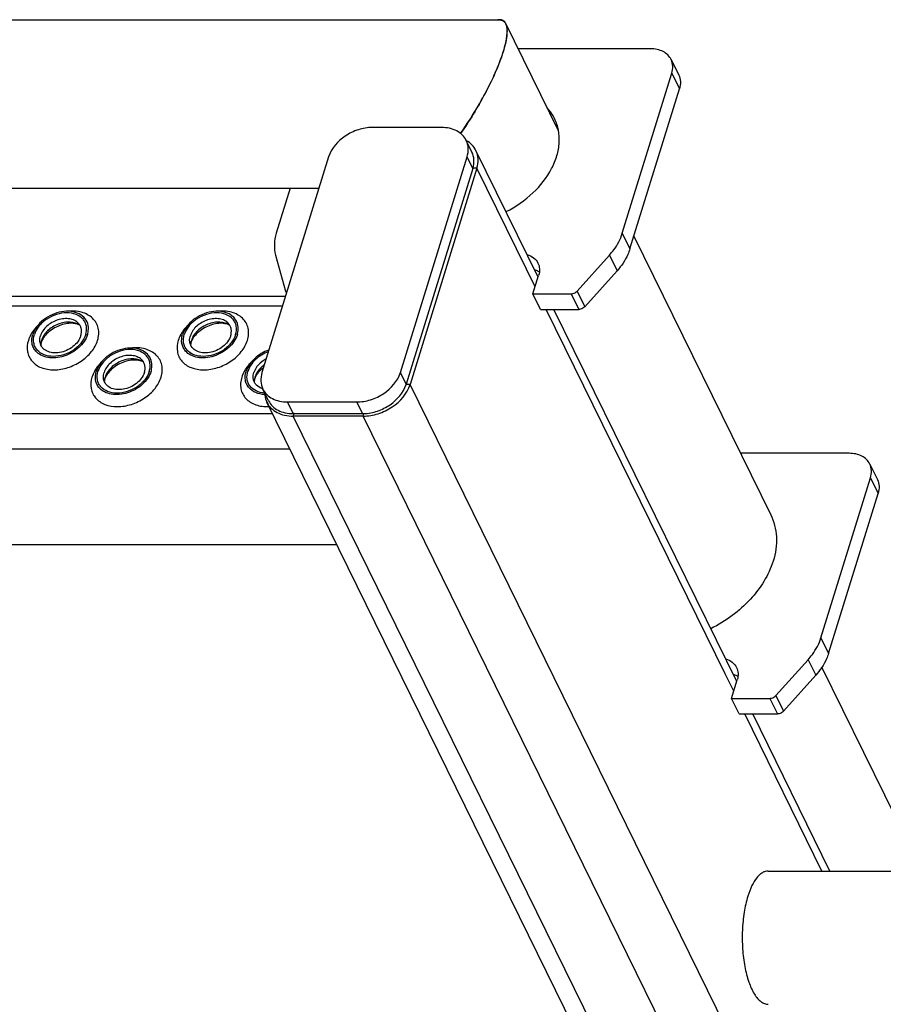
# Model space of a CAD drawing. Header units: millimetres. Extents: x 0 to 2100, y 0 to 2970.
# Tile 16 of 18: x 1236 to 1374, y 1256 to 1413. Entities that reach past the tile are written whole.
import ezdxf

# ---------------------------------------------------------------- set-up
doc = ezdxf.new("R2010")
doc.units = ezdxf.units.MM
doc.header["$LTSCALE"] = 193.6
doc.layers.get('0').update_dxf_attribs({"linetype": 'CONTINUOUS'})

msp = doc.modelspace()

# ---------------------------------------------------------------- linework, layer by layer
at = {"color": 7, "linetype": 'CONTINUOUS'}
for p, q in [((1179.17, 1413.24), (1312.64, 1413.24)), ((1322.08, 1395.49), (1313.65, 1412.66)), ((1336.77, 1408.63), (1315.63, 1408.63)), ((1340.05, 1406.92), (1341.27, 1404.43)), ((1332.26, 1379.15), (1340.16, 1404.71)), ((1333.48, 1376.66), (1341.38, 1402.23)), ((1303.39, 1396.05), (1292.34, 1396.05)), ((1308.24, 1392.13), (1307.33, 1393.99)), ((1285.36, 1391.35), (1274.71, 1356.88)), ((1296.82, 1356.88), (1307.47, 1391.35)), ((1318.81, 1372.15), (1308.89, 1392.37)), ((1308.38, 1389.48), (1297.73, 1355.02)), ((1309.04, 1389.53), (1298.36, 1354.97)), ((1179.17, 1386.34), (1283.81, 1386.34)), ((1279.22, 1386.34), (1277, 1379.15)), ((1334.11, 1378.69), (1355.96, 1334.17)), ((1276.89, 1375.64), (1278.49, 1369.9)), ((1325.05, 1369.9), (1330.21, 1375.64)), ((1317.99, 1369.47), (1318.89, 1372.4)), ((1326.27, 1367.41), (1331.43, 1373.16)), ((1278.46, 1369.02), (828.28, 1369.02)), ((1278.49, 1369.9), (1278.52, 1369.81)), ((1278.52, 1369.81), (1278.64, 1369.58)), ((1319.21, 1366.98), (1317.99, 1369.47)), ((1317.99, 1369.47), (1324.09, 1369.47)), ((1319.21, 1366.98), (1325.31, 1366.98)), ((1350.54, 1307.5), (1321.35, 1366.98)), ((1275.77, 1352.37), (1274.85, 1354.24)), ((1355.89, 1188.3), (1275.49, 1352.13)), ((1278.79, 1352.18), (1289.84, 1352.18)), ((1279.83, 1350.32), (1279.7, 1350.32)), ((1279.83, 1350.32), (1290.75, 1350.32)), ((1290.87, 1349.93), (1279.71, 1349.93)), ((1368.49, 1343.98), (1351.14, 1343.98)), ((1371.77, 1342.27), (1372.99, 1339.78)), ((1363.99, 1314.5), (1371.89, 1340.07)), ((1365.21, 1312.01), (1373.11, 1337.58)), ((831.45, 1329.42), (1286.63, 1329.42)), ((1356.78, 1305.25), (1361.93, 1311)), ((1380.11, 1277.23), (1364.13, 1309.79)), ((1349.71, 1304.82), (1350.62, 1307.76)), ((1358, 1302.76), (1363.15, 1308.51)), ((1350.93, 1302.33), (1349.71, 1304.82)), ((1349.71, 1304.82), (1355.82, 1304.82)), ((1350.93, 1302.33), (1357.04, 1302.33)), ((1365.39, 1277.23), (1353.08, 1302.33)), ((1355.56, 1277.23), (1493.72, 1277.23))]:
    msp.add_line(p, q, dxfattribs=at)
at = {"color": 9, "linetype": 'CONTINUOUS'}
for p, q in [((1340.16, 1404.71), (1341.38, 1402.23)), ((1308.38, 1389.48), (1307.47, 1391.35)), ((1309.04, 1389.53), (1308.4, 1389.53)), ((1316.96, 1373.39), (1309.04, 1389.53)), ((1332.26, 1379.15), (1333.48, 1376.66)), ((1330.21, 1375.64), (1331.43, 1373.16)), ((1318.33, 1370.59), (1316.96, 1373.39)), ((1324.09, 1369.47), (1325.31, 1366.98)), ((1325.05, 1369.9), (1326.27, 1367.41)), ((1277.99, 1367.5), (827.06, 1367.5)), ((1348.68, 1308.75), (1320.11, 1366.98)), ((1297.73, 1355.02), (1296.82, 1356.88)), ((1298.36, 1354.97), (1297.72, 1354.97)), ((1458.36, 1028.94), (1298.36, 1354.97)), ((1279.7, 1350.32), (1278.79, 1352.18)), ((1290.75, 1350.32), (1289.84, 1352.18)), ((1276.4, 1350.27), (821.74, 1350.27)), ((1279.71, 1349.93), (1279.83, 1350.32)), ((1290.87, 1349.93), (1290.99, 1350.32)), ((1473.11, 955.83), (1279.71, 1349.93)), ((1478.3, 967.99), (1290.87, 1349.93)), ((1279.16, 1344.65), (823.98, 1344.65)), ((1371.89, 1340.07), (1373.11, 1337.58)), ((1363.99, 1314.5), (1365.21, 1312.01)), ((1361.93, 1311), (1363.15, 1308.51)), ((1350.06, 1305.95), (1348.68, 1308.75)), ((1355.82, 1304.82), (1357.04, 1302.33)), ((1356.78, 1305.25), (1358, 1302.76)), ((1364.15, 1277.23), (1351.83, 1302.33))]:
    msp.add_line(p, q, dxfattribs=at)
at = {"color": 7, "linetype": 'CONTINUOUS'}
for centre, radius, start, end in [((1315.99, 1391.64), 7.47, 37.2941, 42.5471), ((1304.03, 1390.83), 4.56, 342.8272, 343.4239), ((1242.1, 1361.22), 2.72, 162.7855, 168.6403), ((1241.97, 1361.24), 2.58, 168.6859, 169.2533), ((1266.03, 1361.22), 2.72, 162.7855, 168.6403), ((1265.9, 1361.24), 2.58, 168.6859, 169.2533), ((1252.25, 1355.34), 2.72, 162.7855, 168.6403), ((1252.11, 1355.37), 2.58, 168.6859, 169.2533), ((1276.18, 1355.34), 2.72, 162.7855, 168.6403), ((1276.04, 1355.37), 2.58, 168.6859, 169.2533), ((1293.33, 1356.38), 4.61, 342.2342, 342.8272), ((1275.65, 1356.97), 2.81, 252.059, 252.9161), ((1290.75, 1356.93), 6.61, 270.0058, 272.0788)]:
    msp.add_arc(centre, radius, start, end, dxfattribs=at)
for points, knots in [([(1312.64, 1413.27), (1312.62, 1413.27), (1312.53, 1413.27), (1312.45, 1413.26), (1312.38, 1413.24)], [0, 0, 0, 0, 0.241962, 1, 1, 1, 1]), ([(1313.65, 1412.66), (1313.56, 1412.85), (1313.28, 1413.19), (1312.85, 1413.27), (1312.64, 1413.27)], [0, 0, 0, 0, 0.510172, 1, 1, 1, 1]), ([(1312.64, 1413.24), (1312.84, 1413.24), (1313.25, 1413.15), (1313.52, 1412.83), (1313.61, 1412.65)], [0, 0, 0, 0, 0.489575, 1, 1, 1, 1]), ([(1306.44, 1395.09), (1307.51, 1396.61), (1309.04, 1399.03), (1310.87, 1402.42), (1312.12, 1405.06), (1313.1, 1407.55), (1313.65, 1409.47), (1313.85, 1410.78), (1313.89, 1411.54), (1313.83, 1412.16), (1313.73, 1412.51), (1313.65, 1412.66)], [0, 0, 0, 0, 0.288135, 0.44245, 0.596306, 0.738896, 0.857202, 0.904461, 0.943502, 0.974943, 1, 1, 1, 1]), ([(1313.61, 1412.65), (1313.72, 1412.43), (1313.86, 1411.87), (1313.85, 1410.87), (1313.64, 1409.59), (1313.38, 1408.66), (1313.23, 1408.15)], [0, 0, 0, 0, 0.155291, 0.368635, 0.650338, 1, 1, 1, 1]), ([(1340.05, 1406.92), (1339.92, 1407.18), (1339.55, 1407.68), (1338.78, 1408.23), (1337.82, 1408.56), (1337.13, 1408.63), (1336.77, 1408.63)], [0, 0, 0, 0, 0.226855, 0.465046, 0.722054, 1, 1, 1, 1]), ([(1313.23, 1408.15), (1312.88, 1407.02), (1311.97, 1404.71), (1309.8, 1400.3), (1307.83, 1397.1), (1306.44, 1395.09)], [0, 0, 0, 0, 0.240142, 0.502691, 1, 1, 1, 1]), ([(1340.16, 1404.71), (1340.28, 1405.08), (1340.39, 1405.84), (1340.2, 1406.59), (1340.05, 1406.92)], [0, 0, 0, 0, 0.517394, 1, 1, 1, 1]), ([(1341.27, 1404.43), (1341.42, 1404.11), (1341.61, 1403.36), (1341.5, 1402.6), (1341.38, 1402.23)], [0, 0, 0, 0, 0.482606, 1, 1, 1, 1]), ([(1321.45, 1397.46), (1321.37, 1397.61), (1321.04, 1398.22), (1320.63, 1398.79), (1320.27, 1399.17)], [0, 0, 0, 0, 0.248776, 1, 1, 1, 1]), ([(1313.69, 1382.6), (1315.25, 1383.39), (1318.07, 1385.33), (1320.69, 1388.63), (1321.88, 1391.49), (1322.26, 1393.59), (1322.15, 1395.62), (1321.73, 1396.88), (1321.45, 1397.46)], [0, 0, 0, 0, 0.285104, 0.550346, 0.672324, 0.786765, 0.895104, 1, 1, 1, 1]), ([(1292.34, 1396.05), (1291.59, 1396.05), (1290.44, 1395.85), (1289.01, 1395.28), (1287.11, 1394.19), (1285.78, 1392.7), (1285.36, 1391.35)], [0, 0, 0, 0, 0.254722, 0.387285, 0.519951, 1, 1, 1, 1]), ([(1307.33, 1393.99), (1307.17, 1394.31), (1306.74, 1394.91), (1305.81, 1395.57), (1304.66, 1395.97), (1303.83, 1396.05), (1303.39, 1396.05)], [0, 0, 0, 0, 0.226855, 0.465046, 0.722054, 1, 1, 1, 1]), ([(1307.47, 1391.35), (1307.61, 1391.79), (1307.74, 1392.7), (1307.52, 1393.6), (1307.33, 1393.99)], [0, 0, 0, 0, 0.517394, 1, 1, 1, 1]), ([(1308.89, 1392.37), (1308.73, 1392.69), (1308.3, 1393.3), (1307.69, 1393.75), (1307.36, 1393.94)], [0, 0, 0, 0, 0.488805, 1, 1, 1, 1]), ([(1308.4, 1389.53), (1308.53, 1389.97), (1308.65, 1390.86), (1308.43, 1391.74), (1308.24, 1392.13)], [0, 0, 0, 0, 0.51692, 1, 1, 1, 1]), ([(1309.04, 1389.53), (1309.19, 1390.01), (1309.34, 1390.98), (1309.1, 1391.95), (1308.89, 1392.37)], [0, 0, 0, 0, 0.517394, 1, 1, 1, 1]), ([(1277, 1379.15), (1276.82, 1378.57), (1276.6, 1377.39), (1276.73, 1376.2), (1276.89, 1375.64)], [0, 0, 0, 0, 0.515686, 1, 1, 1, 1]), ([(1330.21, 1375.64), (1330.45, 1375.91), (1331.3, 1376.96), (1331.97, 1378.19), (1332.26, 1379.15)], [0, 0, 0, 0, 0.263624, 1, 1, 1, 1]), ([(1317.04, 1375.76), (1317.42, 1375.65), (1318.12, 1375.32), (1318.63, 1374.71), (1318.79, 1374.38)], [0, 0, 0, 0, 0.520785, 1, 1, 1, 1]), ([(1333.48, 1376.66), (1333.39, 1376.35), (1332.9, 1375.08), (1332.12, 1373.93), (1331.43, 1373.16)], [0, 0, 0, 0, 0.237342, 1, 1, 1, 1]), ([(1318.79, 1374.38), (1318.93, 1374.09), (1319.1, 1373.42), (1319, 1372.74), (1318.89, 1372.4)], [0, 0, 0, 0, 0.482606, 1, 1, 1, 1]), ([(1319.01, 1372.95), (1318.95, 1372.99), (1318.72, 1373.12), (1318.46, 1373.22), (1318.26, 1373.27)], [0, 0, 0, 0, 0.243461, 1, 1, 1, 1]), ([(1324.09, 1369.47), (1324.18, 1369.47), (1324.54, 1369.51), (1324.87, 1369.7), (1325.05, 1369.9)], [0, 0, 0, 0, 0.245981, 1, 1, 1, 1]), ([(1326.27, 1367.41), (1326.09, 1367.21), (1325.76, 1367.02), (1325.4, 1366.98), (1325.31, 1366.98)], [0, 0, 0, 0, 0.754019, 1, 1, 1, 1]), ([(1246.95, 1364.42), (1246.87, 1364.8), (1246.53, 1365.56), (1245.51, 1366.35), (1244.18, 1366.72), (1242.67, 1366.66), (1241.16, 1366.19), (1239.4, 1365.14), (1238.38, 1363.88), (1238.1, 1362.95)], [0, 0, 0, 0, 0.102719, 0.210018, 0.329291, 0.461463, 0.602113, 0.743977, 1, 1, 1, 1]), ([(1246.57, 1362.95), (1246.7, 1363.38), (1246.77, 1364.07), (1246.5, 1364.9), (1246.02, 1365.63), (1245.01, 1366.29), (1243.49, 1366.52), (1241.85, 1366.24), (1240.31, 1365.49), (1239.06, 1364.39), (1238.52, 1363.44), (1238.37, 1362.95)], [0, 0, 0, 0, 0.11105, 0.163569, 0.216012, 0.326538, 0.451891, 0.590666, 0.734802, 0.873995, 1, 1, 1, 1]), ([(1270.88, 1364.42), (1270.8, 1364.8), (1270.46, 1365.56), (1269.44, 1366.35), (1268.11, 1366.72), (1266.6, 1366.66), (1265.09, 1366.19), (1263.33, 1365.14), (1262.31, 1363.88), (1262.03, 1362.95)], [0, 0, 0, 0, 0.102719, 0.210018, 0.329291, 0.461463, 0.602113, 0.743977, 1, 1, 1, 1]), ([(1270.5, 1362.95), (1270.63, 1363.38), (1270.7, 1364.07), (1270.43, 1364.9), (1269.95, 1365.63), (1268.94, 1366.29), (1267.42, 1366.52), (1265.78, 1366.24), (1264.24, 1365.49), (1262.99, 1364.39), (1262.45, 1363.44), (1262.3, 1362.95)], [0, 0, 0, 0, 0.11105, 0.163569, 0.216012, 0.326538, 0.451891, 0.590666, 0.734802, 0.873995, 1, 1, 1, 1]), ([(1245.43, 1364.72), (1245.26, 1364.91), (1244.81, 1365.25), (1243.99, 1365.5), (1243.05, 1365.53), (1242.08, 1365.33), (1241.15, 1364.91), (1240.11, 1364.16), (1239.52, 1363.35), (1239.34, 1362.77)], [0, 0, 0, 0, 0.104726, 0.219462, 0.345216, 0.479488, 0.61757, 0.753875, 1, 1, 1, 1]), ([(1245.66, 1364.39), (1245.21, 1364.73), (1244.31, 1364.99), (1243.11, 1364.91), (1242.14, 1364.64), (1241.24, 1364.19), (1240.46, 1363.58), (1239.85, 1362.85), (1239.59, 1362.3), (1239.5, 1362.02)], [0, 0, 0, 0, 0.223873, 0.351612, 0.485909, 0.622361, 0.75614, 0.882948, 1, 1, 1, 1]), ([(1245.66, 1364.39), (1245.54, 1364.48), (1245.18, 1364.65), (1244.5, 1364.78), (1243.59, 1364.74), (1242.22, 1364.41), (1240.94, 1363.7), (1240, 1362.75), (1239.67, 1362.24), (1239.56, 1361.99)], [0, 0, 0, 0, 0.061795, 0.160627, 0.290202, 0.439233, 0.74844, 0.88739, 1, 1, 1, 1]), ([(1245.79, 1362.77), (1245.89, 1363.1), (1245.94, 1363.65), (1245.73, 1364.31), (1245.54, 1364.59), (1245.43, 1364.72)], [0, 0, 0, 0, 0.513934, 0.757035, 1, 1, 1, 1]), ([(1246.85, 1362.95), (1246.88, 1363.08), (1247, 1363.55), (1247.01, 1364.06), (1246.95, 1364.42)], [0, 0, 0, 0, 0.262329, 1, 1, 1, 1]), ([(1269.36, 1364.72), (1269.19, 1364.91), (1268.74, 1365.25), (1267.92, 1365.5), (1266.98, 1365.53), (1266.01, 1365.33), (1265.08, 1364.91), (1264.04, 1364.16), (1263.45, 1363.35), (1263.27, 1362.77)], [0, 0, 0, 0, 0.104726, 0.219462, 0.345216, 0.479488, 0.61757, 0.753875, 1, 1, 1, 1]), ([(1269.59, 1364.39), (1269.14, 1364.73), (1268.24, 1364.99), (1267.04, 1364.91), (1266.07, 1364.64), (1265.17, 1364.19), (1264.39, 1363.58), (1263.78, 1362.85), (1263.52, 1362.3), (1263.43, 1362.02)], [0, 0, 0, 0, 0.223873, 0.351612, 0.485909, 0.622361, 0.75614, 0.882948, 1, 1, 1, 1]), ([(1269.59, 1364.39), (1269.47, 1364.48), (1269.11, 1364.65), (1268.43, 1364.78), (1267.52, 1364.74), (1266.15, 1364.41), (1264.87, 1363.7), (1263.93, 1362.75), (1263.6, 1362.24), (1263.49, 1361.99)], [0, 0, 0, 0, 0.061795, 0.160627, 0.290202, 0.439233, 0.74844, 0.88739, 1, 1, 1, 1]), ([(1269.72, 1362.77), (1269.82, 1363.1), (1269.87, 1363.65), (1269.66, 1364.31), (1269.47, 1364.59), (1269.36, 1364.72)], [0, 0, 0, 0, 0.513934, 0.757035, 1, 1, 1, 1]), ([(1270.78, 1362.95), (1270.81, 1363.08), (1270.93, 1363.55), (1270.94, 1364.06), (1270.88, 1364.42)], [0, 0, 0, 0, 0.262329, 1, 1, 1, 1]), ([(1238.57, 1360.31), (1238.42, 1360.48), (1238.17, 1360.86), (1237.88, 1361.76), (1237.95, 1362.5), (1238.1, 1362.95)], [0, 0, 0, 0, 0.242889, 0.486002, 1, 1, 1, 1]), ([(1246.57, 1362.95), (1246.42, 1362.47), (1245.88, 1361.52), (1244.64, 1360.41), (1243.09, 1359.66), (1241.45, 1359.38), (1239.93, 1359.61), (1238.92, 1360.27), (1238.44, 1361), (1238.17, 1361.84), (1238.24, 1362.53), (1238.37, 1362.95)], [0, 0, 0, 0, 0.126005, 0.265198, 0.409334, 0.548109, 0.673462, 0.783988, 0.836431, 0.88895, 1, 1, 1, 1]), ([(1246.85, 1362.95), (1246.6, 1362.16), (1245.8, 1361.06), (1244.38, 1360.04), (1243.12, 1359.47), (1241.8, 1359.2), (1240.53, 1359.24), (1239.41, 1359.59), (1238.81, 1360.05), (1238.57, 1360.31)], [0, 0, 0, 0, 0.246199, 0.382548, 0.520657, 0.654927, 0.780644, 0.895321, 1, 1, 1, 1]), ([(1239.26, 1361.69), (1239.25, 1361.78), (1239.2, 1362.14), (1239.26, 1362.5), (1239.34, 1362.77)], [0, 0, 0, 0, 0.240851, 1, 1, 1, 1]), ([(1245.79, 1362.77), (1245.58, 1362.08), (1244.82, 1361.15), (1243.53, 1360.38), (1242.41, 1360.03), (1241.3, 1359.99), (1240.32, 1360.27), (1239.57, 1360.85), (1239.32, 1361.41), (1239.26, 1361.69)], [0, 0, 0, 0, 0.256084, 0.397979, 0.538637, 0.67078, 0.79, 0.897258, 1, 1, 1, 1]), ([(1262.5, 1360.31), (1262.35, 1360.48), (1262.1, 1360.86), (1261.81, 1361.76), (1261.88, 1362.5), (1262.03, 1362.95)], [0, 0, 0, 0, 0.242889, 0.486002, 1, 1, 1, 1]), ([(1270.5, 1362.95), (1270.35, 1362.47), (1269.81, 1361.52), (1268.57, 1360.41), (1267.02, 1359.66), (1265.38, 1359.38), (1263.86, 1359.61), (1262.85, 1360.27), (1262.37, 1361), (1262.1, 1361.84), (1262.17, 1362.53), (1262.3, 1362.95)], [0, 0, 0, 0, 0.126005, 0.265198, 0.409334, 0.548109, 0.673462, 0.783988, 0.836431, 0.88895, 1, 1, 1, 1]), ([(1270.78, 1362.95), (1270.53, 1362.16), (1269.73, 1361.06), (1268.31, 1360.04), (1267.05, 1359.47), (1265.73, 1359.2), (1264.46, 1359.24), (1263.34, 1359.59), (1262.74, 1360.05), (1262.5, 1360.31)], [0, 0, 0, 0, 0.246199, 0.382548, 0.520657, 0.654927, 0.780644, 0.895321, 1, 1, 1, 1]), ([(1263.19, 1361.69), (1263.18, 1361.78), (1263.13, 1362.14), (1263.19, 1362.5), (1263.27, 1362.77)], [0, 0, 0, 0, 0.240851, 1, 1, 1, 1]), ([(1269.72, 1362.77), (1269.51, 1362.08), (1268.75, 1361.15), (1267.46, 1360.38), (1266.34, 1360.03), (1265.23, 1359.99), (1264.25, 1360.27), (1263.5, 1360.85), (1263.25, 1361.41), (1263.19, 1361.69)], [0, 0, 0, 0, 0.256084, 0.397979, 0.538637, 0.67078, 0.79, 0.897258, 1, 1, 1, 1]), ([(1239.46, 1361.72), (1239.44, 1361.68), (1239.41, 1361.55), (1239.38, 1361.41), (1239.38, 1361.32)], [0, 0, 0, 0, 0.304481, 1, 1, 1, 1]), ([(1239.56, 1361.99), (1239.55, 1361.97), (1239.51, 1361.88), (1239.48, 1361.79), (1239.46, 1361.72)], [0, 0, 0, 0, 0.268571, 1, 1, 1, 1]), ([(1263.38, 1361.72), (1263.37, 1361.68), (1263.34, 1361.55), (1263.31, 1361.41), (1263.31, 1361.32)], [0, 0, 0, 0, 0.304481, 1, 1, 1, 1]), ([(1263.49, 1361.99), (1263.48, 1361.97), (1263.44, 1361.88), (1263.41, 1361.79), (1263.38, 1361.72)], [0, 0, 0, 0, 0.268571, 1, 1, 1, 1]), ([(1257.09, 1358.54), (1257.02, 1358.93), (1256.68, 1359.68), (1255.66, 1360.47), (1254.33, 1360.84), (1252.82, 1360.78), (1251.3, 1360.32), (1249.55, 1359.27), (1248.53, 1358), (1248.25, 1357.08)], [0, 0, 0, 0, 0.102719, 0.210018, 0.329291, 0.461463, 0.602113, 0.743977, 1, 1, 1, 1]), ([(1256.72, 1357.08), (1256.85, 1357.5), (1256.92, 1358.19), (1256.65, 1359.03), (1256.17, 1359.76), (1255.16, 1360.42), (1253.64, 1360.65), (1252, 1360.37), (1250.46, 1359.62), (1249.21, 1358.51), (1248.67, 1357.56), (1248.52, 1357.08)], [0, 0, 0, 0, 0.11105, 0.163569, 0.216012, 0.326538, 0.451891, 0.590666, 0.734802, 0.873995, 1, 1, 1, 1]), ([(1255.58, 1358.84), (1255.41, 1359.04), (1254.96, 1359.37), (1254.14, 1359.63), (1253.2, 1359.65), (1252.23, 1359.45), (1251.3, 1359.04), (1250.25, 1358.28), (1249.67, 1357.47), (1249.49, 1356.89)], [0, 0, 0, 0, 0.104726, 0.219462, 0.345216, 0.479488, 0.61757, 0.753875, 1, 1, 1, 1]), ([(1275.82, 1360.48), (1274.97, 1360.19), (1273.45, 1359.31), (1272.41, 1357.85), (1272.18, 1357.08)], [0, 0, 0, 0, 0.525933, 1, 1, 1, 1]), ([(1275.74, 1360.22), (1274.97, 1359.94), (1273.6, 1359.12), (1272.67, 1357.78), (1272.45, 1357.08)], [0, 0, 0, 0, 0.526157, 1, 1, 1, 1]), ([(1255.8, 1358.52), (1255.36, 1358.85), (1254.46, 1359.11), (1253.25, 1359.03), (1252.29, 1358.77), (1251.39, 1358.31), (1250.61, 1357.7), (1250, 1356.98), (1249.73, 1356.42), (1249.65, 1356.14)], [0, 0, 0, 0, 0.223873, 0.351612, 0.485909, 0.622361, 0.75614, 0.882948, 1, 1, 1, 1]), ([(1255.8, 1358.52), (1255.69, 1358.61), (1255.33, 1358.77), (1254.65, 1358.9), (1253.74, 1358.87), (1252.37, 1358.54), (1251.09, 1357.83), (1250.14, 1356.87), (1249.82, 1356.36), (1249.71, 1356.12)], [0, 0, 0, 0, 0.061795, 0.160627, 0.290202, 0.439233, 0.74844, 0.88739, 1, 1, 1, 1]), ([(1255.94, 1356.89), (1256.04, 1357.23), (1256.09, 1357.77), (1255.88, 1358.44), (1255.69, 1358.72), (1255.58, 1358.84)], [0, 0, 0, 0, 0.513934, 0.757035, 1, 1, 1, 1]), ([(1257, 1357.08), (1257.03, 1357.2), (1257.15, 1357.68), (1257.16, 1358.19), (1257.09, 1358.54)], [0, 0, 0, 0, 0.262329, 1, 1, 1, 1]), ([(1275.39, 1359.09), (1274.93, 1358.84), (1274.11, 1358.22), (1273.56, 1357.34), (1273.42, 1356.89)], [0, 0, 0, 0, 0.526252, 1, 1, 1, 1]), ([(1275.09, 1358.12), (1274.91, 1357.99), (1274.27, 1357.46), (1273.76, 1356.73), (1273.58, 1356.14)], [0, 0, 0, 0, 0.26846, 1, 1, 1, 1]), ([(1248.72, 1354.44), (1248.57, 1354.61), (1248.32, 1354.99), (1248.03, 1355.88), (1248.1, 1356.62), (1248.25, 1357.08)], [0, 0, 0, 0, 0.242889, 0.486002, 1, 1, 1, 1]), ([(1256.72, 1357.08), (1256.57, 1356.59), (1256.03, 1355.64), (1254.78, 1354.53), (1253.24, 1353.79), (1251.6, 1353.51), (1250.08, 1353.74), (1249.07, 1354.4), (1248.59, 1355.13), (1248.32, 1355.96), (1248.39, 1356.65), (1248.52, 1357.08)], [0, 0, 0, 0, 0.126005, 0.265198, 0.409334, 0.548109, 0.673462, 0.783988, 0.836431, 0.88895, 1, 1, 1, 1]), ([(1257, 1357.08), (1256.75, 1356.29), (1255.95, 1355.18), (1254.53, 1354.16), (1253.27, 1353.6), (1251.95, 1353.33), (1250.68, 1353.36), (1249.56, 1353.72), (1248.95, 1354.17), (1248.72, 1354.44)], [0, 0, 0, 0, 0.246199, 0.382548, 0.520657, 0.654927, 0.780644, 0.895321, 1, 1, 1, 1]), ([(1249.41, 1355.82), (1249.4, 1355.9), (1249.35, 1356.26), (1249.41, 1356.63), (1249.49, 1356.89)], [0, 0, 0, 0, 0.240851, 1, 1, 1, 1]), ([(1255.94, 1356.89), (1255.72, 1356.21), (1254.97, 1355.27), (1253.68, 1354.5), (1252.56, 1354.16), (1251.45, 1354.12), (1250.47, 1354.39), (1249.72, 1354.98), (1249.47, 1355.54), (1249.41, 1355.82)], [0, 0, 0, 0, 0.256084, 0.397979, 0.538637, 0.67078, 0.79, 0.897258, 1, 1, 1, 1]), ([(1272.65, 1354.44), (1272.5, 1354.61), (1272.25, 1354.99), (1271.96, 1355.88), (1272.03, 1356.62), (1272.18, 1357.08)], [0, 0, 0, 0, 0.242889, 0.486002, 1, 1, 1, 1]), ([(1275.14, 1353.6), (1274.67, 1353.64), (1273.79, 1353.84), (1272.89, 1354.51), (1272.48, 1355.22), (1272.25, 1356.02), (1272.33, 1356.67), (1272.45, 1357.08)], [0, 0, 0, 0, 0.27345, 0.51684, 0.633634, 0.751209, 1, 1, 1, 1]), ([(1273.34, 1355.82), (1273.33, 1355.9), (1273.28, 1356.26), (1273.34, 1356.63), (1273.42, 1356.89)], [0, 0, 0, 0, 0.240851, 1, 1, 1, 1]), ([(1274.95, 1357.68), (1274.65, 1357.45), (1274.15, 1356.97), (1273.76, 1356.39), (1273.64, 1356.12)], [0, 0, 0, 0, 0.554455, 1, 1, 1, 1]), ([(1274.71, 1356.88), (1274.57, 1356.44), (1274.44, 1355.53), (1274.66, 1354.63), (1274.85, 1354.24)], [0, 0, 0, 0, 0.517394, 1, 1, 1, 1]), ([(1289.84, 1352.18), (1290.59, 1352.18), (1291.74, 1352.38), (1293.17, 1352.95), (1295.07, 1354.04), (1296.4, 1355.53), (1296.82, 1356.88)], [0, 0, 0, 0, 0.254722, 0.387285, 0.519951, 1, 1, 1, 1]), ([(1249.6, 1355.85), (1249.59, 1355.81), (1249.56, 1355.67), (1249.53, 1355.54), (1249.53, 1355.44)], [0, 0, 0, 0, 0.304481, 1, 1, 1, 1]), ([(1249.71, 1356.12), (1249.7, 1356.09), (1249.66, 1356), (1249.63, 1355.91), (1249.6, 1355.85)], [0, 0, 0, 0, 0.268571, 1, 1, 1, 1]), ([(1274.79, 1354.3), (1274.43, 1354.42), (1273.92, 1354.71), (1273.49, 1355.3), (1273.38, 1355.64), (1273.34, 1355.82)], [0, 0, 0, 0, 0.516036, 0.758335, 1, 1, 1, 1]), ([(1273.53, 1355.85), (1273.52, 1355.81), (1273.49, 1355.67), (1273.46, 1355.54), (1273.46, 1355.44)], [0, 0, 0, 0, 0.304481, 1, 1, 1, 1]), ([(1273.64, 1356.12), (1273.63, 1356.09), (1273.59, 1356), (1273.56, 1355.91), (1273.53, 1355.85)], [0, 0, 0, 0, 0.268571, 1, 1, 1, 1]), ([(1290.87, 1349.93), (1291.68, 1349.93), (1292.91, 1350.14), (1294.44, 1350.75), (1296.49, 1351.92), (1297.91, 1353.52), (1298.36, 1354.97)], [0, 0, 0, 0, 0.254722, 0.387285, 0.519951, 1, 1, 1, 1]), ([(1290.99, 1350.32), (1291.72, 1350.35), (1292.83, 1350.57), (1294.21, 1351.15), (1296.03, 1352.23), (1297.3, 1353.67), (1297.72, 1354.97)], [0, 0, 0, 0, 0.255922, 0.388363, 0.520623, 1, 1, 1, 1]), ([(1275.15, 1353.36), (1274.67, 1353.39), (1273.74, 1353.57), (1272.94, 1354.11), (1272.65, 1354.44)], [0, 0, 0, 0, 0.528886, 1, 1, 1, 1]), ([(1274.85, 1354.24), (1275.01, 1353.92), (1275.44, 1353.32), (1276.37, 1352.67), (1277.52, 1352.27), (1278.35, 1352.18), (1278.79, 1352.18)], [0, 0, 0, 0, 0.226855, 0.465046, 0.722054, 1, 1, 1, 1]), ([(1275.13, 1353.65), (1275.14, 1353.52), (1275.17, 1353), (1275.32, 1352.48), (1275.49, 1352.13)], [0, 0, 0, 0, 0.256022, 1, 1, 1, 1]), ([(1275.49, 1352.13), (1275.65, 1351.79), (1276.12, 1351.15), (1277.12, 1350.45), (1278.35, 1350.01), (1279.25, 1349.93), (1279.71, 1349.93)], [0, 0, 0, 0, 0.226855, 0.465046, 0.722054, 1, 1, 1, 1]), ([(1275.77, 1352.37), (1275.92, 1352.06), (1276.36, 1351.46), (1277.29, 1350.8), (1278.43, 1350.4), (1279.27, 1350.32), (1279.7, 1350.32)], [0, 0, 0, 0, 0.226855, 0.465046, 0.722054, 1, 1, 1, 1]), ([(1371.77, 1342.27), (1371.64, 1342.53), (1371.28, 1343.03), (1370.5, 1343.58), (1369.55, 1343.92), (1368.85, 1343.98), (1368.49, 1343.98)], [0, 0, 0, 0, 0.226855, 0.465046, 0.722054, 1, 1, 1, 1]), ([(1371.89, 1340.07), (1372, 1340.44), (1372.11, 1341.2), (1371.93, 1341.95), (1371.77, 1342.27)], [0, 0, 0, 0, 0.517394, 1, 1, 1, 1]), ([(1372.99, 1339.78), (1373.15, 1339.46), (1373.33, 1338.71), (1373.22, 1337.95), (1373.11, 1337.58)], [0, 0, 0, 0, 0.482606, 1, 1, 1, 1]), ([(1355.96, 1334.17), (1356.22, 1333.63), (1356.65, 1332.47), (1357.02, 1329.96), (1356.74, 1328), (1356.35, 1326.75)], [0, 0, 0, 0, 0.239566, 0.483889, 1, 1, 1, 1]), ([(1356.35, 1326.75), (1355.65, 1324.49), (1353.6, 1321.27), (1349.85, 1317.94), (1347.59, 1316.54), (1346.4, 1315.94)], [0, 0, 0, 0, 0.472614, 0.732518, 1, 1, 1, 1]), ([(1361.93, 1311), (1362.17, 1311.26), (1363.03, 1312.32), (1363.69, 1313.54), (1363.99, 1314.5)], [0, 0, 0, 0, 0.263624, 1, 1, 1, 1]), ([(1348.77, 1311.11), (1349.15, 1311), (1349.85, 1310.67), (1350.35, 1310.06), (1350.51, 1309.74)], [0, 0, 0, 0, 0.520785, 1, 1, 1, 1]), ([(1365.21, 1312.01), (1365.11, 1311.71), (1364.63, 1310.43), (1363.84, 1309.28), (1363.15, 1308.51)], [0, 0, 0, 0, 0.237342, 1, 1, 1, 1]), ([(1350.51, 1309.74), (1350.66, 1309.45), (1350.82, 1308.77), (1350.72, 1308.09), (1350.62, 1307.76)], [0, 0, 0, 0, 0.482606, 1, 1, 1, 1]), ([(1350.74, 1308.31), (1350.68, 1308.34), (1350.44, 1308.47), (1350.19, 1308.57), (1349.99, 1308.63)], [0, 0, 0, 0, 0.243461, 1, 1, 1, 1]), ([(1355.82, 1304.82), (1355.91, 1304.82), (1356.26, 1304.86), (1356.6, 1305.05), (1356.78, 1305.25)], [0, 0, 0, 0, 0.245981, 1, 1, 1, 1]), ([(1358, 1302.76), (1357.82, 1302.56), (1357.48, 1302.37), (1357.13, 1302.33), (1357.04, 1302.33)], [0, 0, 0, 0, 0.754019, 1, 1, 1, 1]), ([(1355.56, 1277.23), (1355.4, 1277.23), (1355.08, 1277.18), (1354.61, 1276.97), (1354.16, 1276.62), (1353.55, 1275.96), (1352.88, 1274.81), (1352.49, 1273.78), (1352.31, 1273.2)], [0, 0, 0, 0, 0.085908, 0.17754, 0.27941, 0.394403, 0.668127, 1, 1, 1, 1]), ([(1352.31, 1273.2), (1352.05, 1272.36), (1351.66, 1270.55), (1351.38, 1267.73), (1351.42, 1264.81), (1351.75, 1262.03), (1352.36, 1259.6), (1353.1, 1257.89), (1353.82, 1256.87), (1354.37, 1256.34), (1354.95, 1256.01), (1355.36, 1255.93), (1355.56, 1255.93)], [0, 0, 0, 0, 0.139422, 0.292854, 0.450389, 0.601639, 0.736962, 0.848858, 0.894904, 0.93452, 0.968821, 1, 1, 1, 1])]:
    msp.add_open_spline(points, degree=3, knots=knots, dxfattribs=at)
for points in [[(1278.52, 1369.81), (1278.55, 1369.74), (1278.6, 1369.69), (1278.65, 1369.64)], [(1239.43, 1361.73), (1239.4, 1361.59), (1239.39, 1361.45), (1239.38, 1361.32)], [(1263.36, 1361.73), (1263.33, 1361.59), (1263.32, 1361.45), (1263.31, 1361.32)], [(1249.58, 1355.85), (1249.55, 1355.72), (1249.54, 1355.58), (1249.53, 1355.44)], [(1273.51, 1355.85), (1273.48, 1355.72), (1273.46, 1355.58), (1273.46, 1355.44)]]:
    msp.add_open_spline(points, degree=3, dxfattribs=at)
at = {"color": 9, "linetype": 'CONTINUOUS'}
for points, knots in [([(1248.46, 1362.02), (1248.55, 1362.34), (1248.68, 1362.99), (1248.61, 1363.96), (1248.27, 1364.85), (1247.68, 1365.6), (1246.87, 1366.18), (1245.53, 1366.71), (1244.38, 1366.76), (1243.62, 1366.68)], [0, 0, 0, 0, 0.124532, 0.241854, 0.355538, 0.470156, 0.590017, 0.718045, 1, 1, 1, 1]), ([(1272.38, 1362.02), (1272.48, 1362.34), (1272.61, 1362.99), (1272.54, 1363.96), (1272.2, 1364.85), (1271.61, 1365.6), (1270.8, 1366.18), (1269.46, 1366.71), (1268.31, 1366.76), (1267.55, 1366.68)], [0, 0, 0, 0, 0.124532, 0.241854, 0.355538, 0.470156, 0.590017, 0.718045, 1, 1, 1, 1]), ([(1238.85, 1364.35), (1238.68, 1364.17), (1238.07, 1363.49), (1237.6, 1362.66), (1237.4, 1362.02)], [0, 0, 0, 0, 0.264839, 1, 1, 1, 1]), ([(1262.78, 1364.35), (1262.61, 1364.17), (1262, 1363.49), (1261.53, 1362.66), (1261.33, 1362.02)], [0, 0, 0, 0, 0.264839, 1, 1, 1, 1]), ([(1237.4, 1362.02), (1237.22, 1361.45), (1237.13, 1360.52), (1237.49, 1359.39), (1237.97, 1358.66), (1238.64, 1358.07), (1239.79, 1357.48), (1241.56, 1357.2), (1243.76, 1357.58), (1245.85, 1358.59), (1247.52, 1360.09), (1248.25, 1361.37), (1248.46, 1362.02)], [0, 0, 0, 0, 0.110961, 0.163438, 0.215838, 0.269928, 0.32708, 0.452332, 0.590995, 0.735015, 0.874096, 1, 1, 1, 1]), ([(1261.33, 1362.02), (1261.15, 1361.45), (1261.06, 1360.52), (1261.42, 1359.39), (1261.9, 1358.66), (1262.57, 1358.07), (1263.72, 1357.48), (1265.48, 1357.2), (1267.69, 1357.58), (1269.78, 1358.59), (1271.45, 1360.09), (1272.18, 1361.37), (1272.38, 1362.02)], [0, 0, 0, 0, 0.110961, 0.163438, 0.215838, 0.269928, 0.32708, 0.452332, 0.590995, 0.735015, 0.874096, 1, 1, 1, 1]), ([(1258.6, 1356.14), (1258.7, 1356.47), (1258.83, 1357.12), (1258.76, 1358.09), (1258.42, 1358.98), (1257.83, 1359.73), (1257.02, 1360.31), (1255.67, 1360.84), (1254.53, 1360.89), (1253.77, 1360.8)], [0, 0, 0, 0, 0.124532, 0.241854, 0.355538, 0.470156, 0.590017, 0.718045, 1, 1, 1, 1]), ([(1249, 1358.47), (1248.83, 1358.3), (1248.22, 1357.61), (1247.75, 1356.79), (1247.55, 1356.14)], [0, 0, 0, 0, 0.264839, 1, 1, 1, 1]), ([(1272.93, 1358.47), (1272.76, 1358.3), (1272.15, 1357.61), (1271.68, 1356.79), (1271.48, 1356.14)], [0, 0, 0, 0, 0.264839, 1, 1, 1, 1]), ([(1247.55, 1356.14), (1247.37, 1355.57), (1247.28, 1354.64), (1247.64, 1353.52), (1248.12, 1352.79), (1248.79, 1352.2), (1249.94, 1351.6), (1251.7, 1351.33), (1253.91, 1351.71), (1256, 1352.72), (1257.67, 1354.21), (1258.4, 1355.49), (1258.6, 1356.14)], [0, 0, 0, 0, 0.110961, 0.163438, 0.215838, 0.269928, 0.32708, 0.452332, 0.590995, 0.735015, 0.874096, 1, 1, 1, 1]), ([(1271.48, 1356.14), (1271.39, 1355.84), (1271.26, 1355.22), (1271.31, 1354.3), (1271.6, 1353.44), (1272.12, 1352.71), (1272.84, 1352.12), (1274.06, 1351.54), (1275.11, 1351.42), (1275.82, 1351.45)], [0, 0, 0, 0, 0.126, 0.244953, 0.36, 0.475249, 0.594754, 0.721531, 1, 1, 1, 1])]:
    msp.add_open_spline(points, degree=3, knots=knots, dxfattribs=at)

doc.saveas('drawing.dxf')
